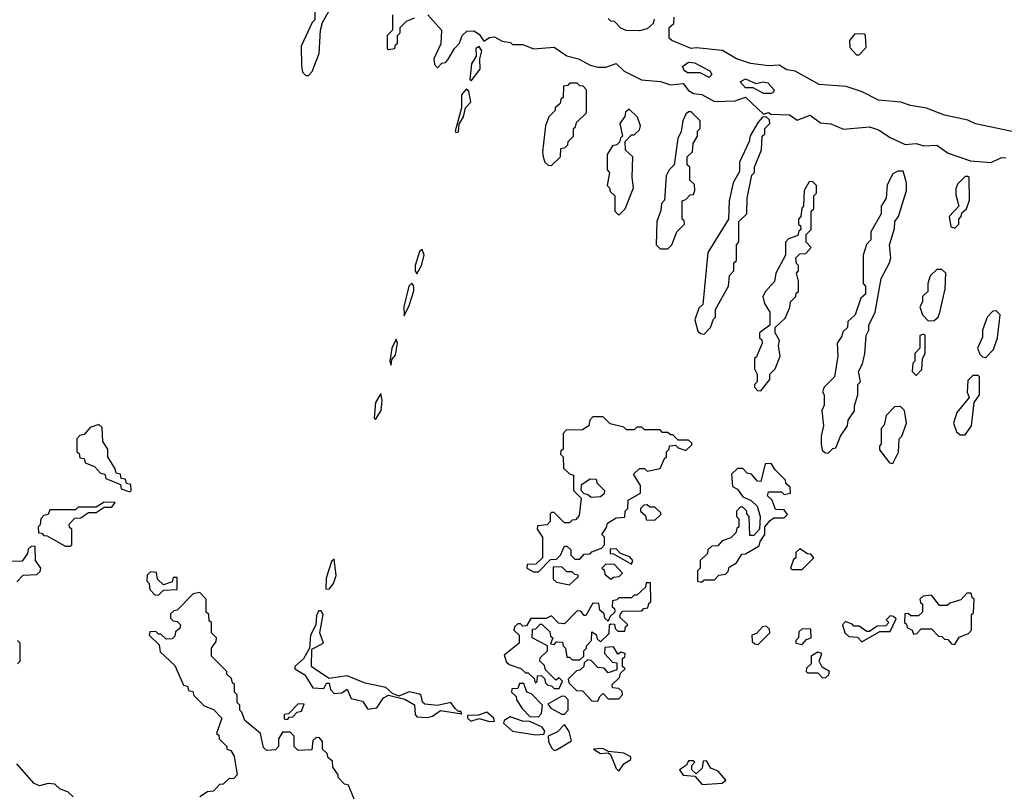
# Model space of a CAD drawing. Extents: x 2807299 to 2951576, y 860688 to 1033801.
# Tile 38 of 72: x 2835379 to 2839186, y 998258 to 1001246. Entities that reach past the tile are written whole.
import ezdxf

# ---------------------------------------------------------------- set-up
doc = ezdxf.new("R2010")
doc.units = 0

msp = doc.modelspace()

# ---------------------------------------------------------------- linework, layer by layer
at = {"layer": '0CON10XD'}
for points in [[(2836520, 1001275), (2836520, 1001245), (2836510, 1001235), (2836467, 1001143), (2836468.3, 1001068.3), (2836473, 1001043), (2836485, 1001030), (2836495, 1001030), (2836510, 1001045), (2836536.7, 1001115), (2836542.5, 1001205), (2836550, 1001235), (2836577, 1001283)], [(2836820, 1001265), (2836820, 1001205), (2836800, 1001185), (2836800, 1001135), (2836805, 1001130), (2836830, 1001135), (2836831.7, 1001148.3), (2836840, 1001155), (2836840, 1001185), (2836850, 1001195), (2836850, 1001215), (2836875, 1001240), (2836905, 1001252.5)], [(2836957.5, 1001265), (2837010, 1001205), (2837007, 1001153), (2836980, 1001095), (2836983, 1001073), (2836995, 1001060), (2837011.7, 1001078.3), (2837025, 1001080), (2837035, 1001090), (2837060, 1001135), (2837080, 1001155), (2837090, 1001185), (2837108.3, 1001201.7), (2837135, 1001203.3), (2837155, 1001190), (2837173.3, 1001163.3), (2837195, 1001176.7), (2837215, 1001180), (2837245, 1001162.5), (2837277, 1001157), (2837285, 1001150), (2837325, 1001150), (2837365, 1001132.5), (2837445, 1001140), (2837495, 1001106.7), (2837540, 1001095), (2837585, 1001070), (2837615, 1001062.5), (2837645, 1001062.5), (2837685, 1001076.7), (2837716.4, 1001046.4), (2837783, 1001013), (2837856.4, 1001006.4), (2837895, 1000993.3), (2837945, 1000998.8), (2837965, 1000972.5), (2837985, 1000960), (2838017, 1000957), (2838065, 1000930), (2838145, 1000932.5), (2838185, 1000946.2), (2838255, 1000880), (2838275, 1000887.5), (2838285, 1000880), (2838355, 1000877.5), (2838385, 1000857.5), (2838435, 1000876.2), (2838475, 1000846.7), (2838515, 1000842.5), (2838565, 1000822.5), (2838665, 1000831.2), (2838700, 1000820), (2838745, 1000790), (2838803, 1000763), (2838845, 1000767.5), (2838875, 1000757.5), (2838925, 1000761.2), (2838969.3, 1000729.3), (2839055, 1000700), (2839135, 1000693.3), (2839175, 1000713.3), (2839191.7, 1000711.7)], [(2837831.7, 1001248.3), (2837828.3, 1001231.7), (2837805, 1001210), (2837775, 1001202.5), (2837723.6, 1001203.6), (2837703.6, 1001213.6), (2837678.3, 1001238.3), (2837665, 1001240), (2837655, 1001250)], [(2839265, 1000803.3), (2839075, 1000843.3), (2839045, 1000857.5), (2838955, 1000876.7), (2838885, 1000903.3), (2838823.6, 1000913.6), (2838786.4, 1000926.4), (2838700, 1000935), (2838636.4, 1000966.4), (2838575, 1000987.5), (2838470, 1000995), (2838377, 1001047), (2838345, 1001052.5), (2838315, 1001070), (2838275, 1001067.5), (2838205, 1001076.7), (2838150, 1001095), (2838097, 1001127), (2837995, 1001136.7), (2837975, 1001133.8), (2837900, 1001165), (2837890, 1001175), (2837890, 1001215), (2837908.3, 1001231.7), (2837910, 1001255)], [(2838625, 1001110), (2838651.7, 1001138.3), (2838650, 1001185), (2838645, 1001190), (2838608.3, 1001191.7), (2838587.5, 1001165), (2838588.3, 1001138.3), (2838615, 1001110), (2838625, 1001110)], [(2837125, 1001010), (2837160, 1001055), (2837157.5, 1001095), (2837166.2, 1001125), (2837155, 1001142.5), (2837142.5, 1001135), (2837143.3, 1001105), (2837126.2, 1001075), (2837120, 1001015), (2837125, 1001010)], [(2838045, 1001022.5), (2838010, 1001040), (2837960.9, 1001040.9), (2837948.9, 1001048.9), (2837941.2, 1001065), (2837965, 1001081.1), (2837988.8, 1001078.8), (2838048, 1001048), (2838055.6, 1001034.4), (2838045, 1001022.5)], [(2837435, 1000682.5), (2837470, 1000715), (2837471.7, 1000748.3), (2837488.3, 1000751.7), (2837498.3, 1000761.7), (2837500, 1000775), (2837520, 1000795), (2837520, 1000825), (2837528.3, 1000831.7), (2837531.7, 1000848.3), (2837570, 1000885), (2837570, 1000975), (2837558.3, 1000988.3), (2837545, 1000990), (2837535, 1001000), (2837505, 1001000), (2837498.3, 1000991.7), (2837481.7, 1000988.3), (2837480, 1000945), (2837471.7, 1000938.3), (2837468.3, 1000921.7), (2837450, 1000905), (2837450, 1000895), (2837425, 1000870), (2837412.5, 1000835), (2837400, 1000735), (2837402.5, 1000715), (2837410, 1000695), (2837423, 1000683), (2837435, 1000682.5)], [(2838285, 1000960), (2838255, 1000960), (2838215, 1000982), (2838185, 1000982), (2838164.4, 1001005.6), (2838185, 1001016.9), (2838225, 1000999.2), (2838255, 1001005.6), (2838271.2, 1001001.2), (2838296, 1000975), (2838293.8, 1000965), (2838285, 1000960)], [(2837065, 1000810), (2837075, 1000812.5), (2837078.3, 1000841.7), (2837095, 1000870), (2837102.5, 1000905), (2837123, 1000927), (2837115, 1000970), (2837105, 1000977.5), (2837086.7, 1000955), (2837087.5, 1000905), (2837063.3, 1000815), (2837065, 1000810)], [(2837695, 1000490), (2837720, 1000515), (2837752.5, 1000595), (2837747.5, 1000635), (2837750, 1000715), (2837721.7, 1000741.7), (2837720, 1000775), (2837745, 1000800), (2837755, 1000800), (2837775, 1000820), (2837780, 1000835), (2837768.3, 1000868.3), (2837735, 1000900), (2837721.7, 1000888.3), (2837718.3, 1000871.7), (2837700, 1000845), (2837710, 1000795), (2837701.7, 1000788.3), (2837698.3, 1000771.7), (2837688.3, 1000761.7), (2837671.7, 1000758.3), (2837650, 1000725), (2837650, 1000665), (2837660, 1000655), (2837650, 1000605), (2837660, 1000595), (2837661.7, 1000581.7), (2837680, 1000565), (2837680, 1000505), (2837695, 1000490)], [(2837885, 1000360), (2837900, 1000375), (2837920, 1000425), (2837950, 1000455), (2837948.3, 1000468.3), (2837940, 1000475), (2837940, 1000545), (2837955, 1000550), (2837971.7, 1000568.3), (2837985, 1000570), (2837990, 1000585), (2837988.3, 1000608.3), (2837970, 1000625), (2837970, 1000675), (2837960, 1000685), (2837960, 1000715), (2837980, 1000735), (2837983, 1000767), (2838000, 1000795), (2838000, 1000815), (2838010, 1000825), (2838010, 1000855), (2837975, 1000890), (2837965, 1000890), (2837955, 1000880), (2837942.5, 1000855), (2837937, 1000813), (2837923.6, 1000786.4), (2837910, 1000685), (2837890, 1000665), (2837878.3, 1000641.7), (2837871.7, 1000548.3), (2837860, 1000535), (2837858.3, 1000508.3), (2837842.5, 1000465), (2837840, 1000375), (2837855, 1000360), (2837885, 1000360)], [(2838025, 1000030), (2838050, 1000055), (2838061.7, 1000088.3), (2838070, 1000095), (2838070, 1000125), (2838120, 1000215), (2838123, 1000257), (2838140, 1000275), (2838140, 1000305), (2838150, 1000315), (2838150, 1000375), (2838160, 1000385), (2838160, 1000465), (2838190, 1000495), (2838192.5, 1000555), (2838210, 1000645), (2838220, 1000655), (2838220, 1000675), (2838247, 1000743), (2838250, 1000795), (2838260, 1000805), (2838260, 1000825), (2838280, 1000845), (2838278.3, 1000858.3), (2838265, 1000870), (2838251.7, 1000868.3), (2838235, 1000850), (2838203, 1000797), (2838200, 1000775), (2838162.5, 1000695), (2838161.7, 1000658.3), (2838137.5, 1000615), (2838122.5, 1000545), (2838120, 1000475), (2838040, 1000345), (2838020, 1000145), (2838005, 1000130), (2837990, 1000085), (2838001.7, 1000041.7), (2838011.7, 1000031.7), (2838025, 1000030)], [(2838505, 999570), (2838523, 999587), (2838535, 999590), (2838552.5, 999635), (2838580, 999675), (2838583, 999697), (2838607, 999733), (2838607, 999753), (2838620, 999795), (2838620, 999835), (2838630, 999845), (2838622.5, 999885), (2838637.5, 999915), (2838647.5, 999955), (2838652.5, 1000025), (2838662.5, 1000045), (2838662.5, 1000065), (2838687.5, 1000115), (2838710, 1000245), (2838742.5, 1000305), (2838747.5, 1000325), (2838742.5, 1000375), (2838761.7, 1000438.3), (2838762.5, 1000465), (2838777.5, 1000485), (2838807.5, 1000585), (2838807.5, 1000615), (2838795, 1000660), (2838775, 1000660), (2838755, 1000650), (2838733, 1000607), (2838730, 1000555), (2838710, 1000525), (2838710, 1000495), (2838670, 1000425), (2838670, 1000395), (2838653, 1000377), (2838640, 1000335), (2838640, 1000225), (2838650, 1000215), (2838650, 1000185), (2838631.7, 1000168.3), (2838610, 1000105), (2838581.7, 1000078.3), (2838580, 1000055), (2838561.7, 1000038.3), (2838558.3, 1000021.7), (2838540, 999995), (2838542.5, 999945), (2838530, 999865), (2838490, 999825), (2838483, 999807), (2838490, 999795), (2838490, 999755), (2838480, 999735), (2838487.5, 999675), (2838477.5, 999635), (2838477.5, 999605), (2838481.7, 999581.7), (2838491.7, 999571.7), (2838505, 999570)], [(2838245, 999810), (2838280, 999855), (2838280, 999875), (2838300, 999895), (2838320, 999945), (2838312.5, 999985), (2838317.5, 1000005), (2838300, 1000035), (2838300, 1000055), (2838338.3, 1000091.7), (2838357, 1000133), (2838360, 1000155), (2838380, 1000175), (2838381.7, 1000188.3), (2838390, 1000195), (2838390, 1000235), (2838382.5, 1000265), (2838390, 1000275), (2838390, 1000295), (2838383, 1000303), (2838380, 1000325), (2838395, 1000340), (2838418.3, 1000341.7), (2838440, 1000365), (2838420, 1000385), (2838420, 1000415), (2838440, 1000435), (2838440, 1000505), (2838450, 1000515), (2838450, 1000565), (2838460, 1000575), (2838460, 1000605), (2838445, 1000620), (2838431.7, 1000618.3), (2838412.5, 1000585), (2838410, 1000525), (2838403, 1000517), (2838400, 1000485), (2838390, 1000475), (2838390, 1000455), (2838398.3, 1000448.3), (2838400, 1000435), (2838391.7, 1000428.3), (2838388.3, 1000411.7), (2838351.7, 1000398.3), (2838340, 1000385), (2838340, 1000335), (2838302.5, 1000265), (2838297, 1000233), (2838262.5, 1000195), (2838252.5, 1000175), (2838258.3, 1000148.3), (2838280, 1000115), (2838280, 1000065), (2838240, 1000035), (2838240, 1000015), (2838248.3, 1000008.3), (2838250, 999995), (2838228.3, 999941.7), (2838220, 999935), (2838220, 999895), (2838230, 999875), (2838230, 999845), (2838220, 999835), (2838220, 999825), (2838231.7, 999811.7), (2838245, 999810)], [(2838995, 1000440), (2839010, 1000455), (2839010, 1000475), (2839020, 1000485), (2839021.7, 1000498.3), (2839040, 1000515), (2839051.7, 1000548.3), (2839050, 1000635), (2839045, 1000640), (2839035, 1000640), (2839005, 1000610), (2838998.3, 1000591.7), (2838998.3, 1000568.3), (2839010, 1000525), (2838972.5, 1000485), (2838980, 1000445), (2838995, 1000440)], [(2836915, 1000262.5), (2836932.5, 1000295), (2836942.5, 1000335), (2836935, 1000357.5), (2836925, 1000350), (2836907.5, 1000295), (2836907.5, 1000275), (2836915, 1000262.5)], [(2838891.7, 1000081.7), (2838915, 1000082.5), (2838930, 1000095), (2838937, 1000113), (2838957.5, 1000205), (2838960, 1000265), (2838945, 1000280), (2838925, 1000280), (2838900, 1000255), (2838890, 1000225), (2838890, 1000195), (2838870, 1000175), (2838870, 1000155), (2838860, 1000135), (2838870, 1000105), (2838891.7, 1000081.7)], [(2836865, 1000100), (2836885, 1000140), (2836903, 1000197), (2836902.5, 1000215), (2836895, 1000227.5), (2836883.8, 1000215), (2836863.8, 1000135), (2836865, 1000100)], [(2839115, 999940), (2839145, 999970), (2839160, 1000015), (2839170, 1000105), (2839155, 1000120), (2839141.7, 1000118.3), (2839120, 1000095), (2839102.5, 1000045), (2839101.7, 1000018.3), (2839082.5, 999975), (2839091.7, 999951.7), (2839101.7, 999941.7), (2839115, 999940)], [(2836815, 999910), (2836818.3, 999931.7), (2836831.7, 999948.3), (2836840, 999995), (2836835, 1000010), (2836817.5, 999975), (2836810, 999925), (2836815, 999910)], [(2838845, 999870), (2838867, 999893), (2838870, 999935), (2838880, 999955), (2838880, 1000025), (2838875, 1000030), (2838860, 1000025), (2838860, 999975), (2838840, 999955), (2838840, 999925), (2838833, 999917), (2838830, 999885), (2838845, 999870)], [(2839035, 999640), (2839060, 999675), (2839070, 999765), (2839090, 999795), (2839090, 999865), (2839085, 999870), (2839065, 999870), (2839045, 999850), (2839042.5, 999805), (2839050, 999785), (2839003, 999727), (2838990, 999685), (2839001.7, 999651.7), (2839015, 999640), (2839035, 999640)], [(2836755, 999700), (2836776.2, 999735), (2836780, 999775), (2836775, 999800), (2836754.2, 999765.8), (2836750, 999705), (2836755, 999700)], [(2838755, 999530), (2838777, 999573), (2838780, 999625), (2838790, 999635), (2838807.5, 999685), (2838800, 999735), (2838785, 999750), (2838761.7, 999748.3), (2838730, 999715), (2838721.7, 999678.3), (2838710, 999665), (2838710, 999605), (2838703, 999597), (2838703, 999583), (2838741.7, 999531.7), (2838755, 999530)], [(2837385, 999110), (2837431.7, 999158.3), (2837455, 999160), (2837470, 999175), (2837485, 999210), (2837495, 999210), (2837510, 999195), (2837510, 999175), (2837525, 999160), (2837545, 999160), (2837561.7, 999178.3), (2837585, 999180), (2837591.7, 999188.3), (2837628.3, 999201.7), (2837640, 999215), (2837640, 999245), (2837630, 999255), (2837648.3, 999281.7), (2837651.7, 999298.3), (2837685, 999320), (2837718.3, 999321.7), (2837720, 999345), (2837730, 999355), (2837731.7, 999388.3), (2837780, 999415), (2837780, 999445), (2837751.7, 999488.3), (2837775, 999510), (2837795, 999510), (2837805, 999500), (2837855, 999510), (2837871.7, 999548.3), (2837880, 999555), (2837880, 999575), (2837890, 999585), (2837891.7, 999598.3), (2837915, 999600), (2837925, 999590), (2837955, 999580), (2837978.3, 999601.7), (2837978.3, 999608.3), (2837965, 999620), (2837925, 999620), (2837905, 999640), (2837895, 999640), (2837885, 999650), (2837865, 999650), (2837855, 999660), (2837795, 999660), (2837785, 999670), (2837765, 999670), (2837755, 999660), (2837725, 999660), (2837715, 999670), (2837662.5, 999682.5), (2837635, 999710), (2837595, 999710), (2837583, 999697), (2837580, 999675), (2837555, 999660), (2837491.7, 999658.3), (2837480, 999645), (2837480, 999585), (2837471.7, 999578.3), (2837470, 999565), (2837480, 999555), (2837481.7, 999511.7), (2837505, 999490), (2837520, 999485), (2837520, 999425), (2837550, 999395), (2837541.7, 999328.3), (2837528.3, 999311.7), (2837515, 999310), (2837505, 999300), (2837485, 999300), (2837445, 999340), (2837435, 999340), (2837430, 999335), (2837430, 999305), (2837418.3, 999291.7), (2837381.7, 999288.3), (2837380, 999275), (2837400, 999245), (2837400, 999165), (2837375, 999140), (2837341.7, 999138.3), (2837340, 999125), (2837365, 999110), (2837385, 999110)], [(2835805, 999420), (2835810, 999425), (2835808.3, 999448.3), (2835791.7, 999451.7), (2835788.3, 999468.3), (2835771.7, 999471.7), (2835768.3, 999488.3), (2835751.7, 999491.7), (2835748.3, 999508.3), (2835720, 999555), (2835720, 999585), (2835700, 999615), (2835698.3, 999668.3), (2835685, 999680), (2835651.7, 999668.3), (2835628.3, 999641.7), (2835611.7, 999638.3), (2835600, 999625), (2835600, 999575), (2835608.3, 999568.3), (2835611.7, 999551.7), (2835628.3, 999548.3), (2835631.7, 999531.7), (2835668.3, 999518.3), (2835691.7, 999491.7), (2835708.3, 999488.3), (2835711.7, 999471.7), (2835768.3, 999448.3), (2835771.7, 999431.7), (2835805, 999420)], [(2838015, 999070), (2838025, 999080), (2838065, 999080), (2838081.7, 999098.3), (2838108.3, 999101.7), (2838118.3, 999111.7), (2838121.7, 999128.3), (2838150, 999145), (2838171.7, 999178.3), (2838185, 999180), (2838238.3, 999211.7), (2838241.7, 999228.3), (2838260, 999255), (2838260, 999285), (2838280.7, 999309.3), (2838295, 999320), (2838335, 999320), (2838348.3, 999331.7), (2838335, 999350), (2838301.7, 999351.7), (2838288.3, 999388.3), (2838270, 999405), (2838275, 999420), (2838325, 999420), (2838335, 999410), (2838360, 999415), (2838358.3, 999438.3), (2838341.7, 999451.7), (2838340, 999465), (2838300, 999505), (2838285, 999530), (2838261.7, 999528.3), (2838245, 999460), (2838231.7, 999461.7), (2838208.3, 999488.3), (2838191.7, 999491.7), (2838175, 999510), (2838155, 999510), (2838131.7, 999488.3), (2838135, 999440), (2838155, 999430), (2838175, 999400), (2838207, 999387), (2838230, 999365), (2838242.5, 999325), (2838240, 999275), (2838218.3, 999251.7), (2838201.7, 999251.7), (2838200, 999325), (2838190, 999335), (2838190, 999345), (2838175, 999360), (2838165, 999360), (2838150, 999345), (2838150, 999325), (2838160, 999315), (2838160, 999285), (2838151.7, 999278.3), (2838148.3, 999261.7), (2838128.3, 999241.7), (2838095, 999230), (2838078.3, 999211.7), (2838055, 999210), (2838040, 999195), (2838038.3, 999181.7), (2838010, 999155), (2838010, 999125), (2838000, 999115), (2838000, 999075), (2838015, 999070)], [(2837588.3, 999398.3), (2837575, 999410), (2837561.7, 999411.7), (2837550, 999425), (2837551.7, 999448.3), (2837585, 999470), (2837608.3, 999468.3), (2837610, 999455), (2837640, 999425), (2837638.3, 999411.7), (2837625, 999400), (2837588.3, 999398.3)], [(2835575, 999210), (2835580, 999215), (2835580, 999275), (2835571.7, 999281.7), (2835570, 999295), (2835591.7, 999318.3), (2835615, 999320), (2835645, 999340), (2835675, 999340), (2835705, 999360), (2835735, 999360), (2835748.3, 999378.3), (2835705, 999380), (2835675, 999360), (2835605, 999360), (2835595, 999350), (2835495, 999350), (2835488.3, 999331.7), (2835471.7, 999328.3), (2835460, 999315), (2835458.3, 999291.7), (2835450, 999285), (2835451.7, 999261.7), (2835465, 999260), (2835471.7, 999251.7), (2835485, 999250), (2835555, 999210), (2835575, 999210)], [(2837835, 999310), (2837858.3, 999331.7), (2837858.3, 999338.3), (2837835, 999360), (2837815, 999360), (2837805, 999370), (2837791.7, 999368.3), (2837780, 999355), (2837780, 999345), (2837798.3, 999328.3), (2837801.7, 999311.7), (2837835, 999310)], [(2835368.3, 999071.7), (2835391.7, 999098.3), (2835445, 999100), (2835458.3, 999111.7), (2835460, 999125), (2835440, 999155), (2835438.3, 999208.3), (2835425, 999210), (2835411.7, 999198.3), (2835408.3, 999181.7), (2835388.3, 999151.7), (2835345, 999150)], [(2837745, 999140), (2837750, 999155), (2837738.3, 999168.3), (2837701.7, 999181.7), (2837685, 999200), (2837661.7, 999198.3), (2837661.7, 999181.7), (2837675, 999180), (2837745, 999140)], [(2838405, 999120), (2838450, 999165), (2838438.3, 999178.3), (2838425, 999180), (2838395, 999200), (2838380, 999185), (2838380, 999165), (2838371.7, 999158.3), (2838360, 999125), (2838365, 999120), (2838405, 999120)], [(2836575, 999043.3), (2836592.5, 999065), (2836603, 999097), (2836595, 999160), (2836585, 999150), (2836564.1, 999085.9), (2836562.5, 999045), (2836575, 999043.3)], [(2837505, 999060), (2837538.3, 999091.7), (2837538.3, 999098.3), (2837525, 999100), (2837515, 999110), (2837495, 999110), (2837475, 999130), (2837441.7, 999128.3), (2837441.7, 999081.7), (2837455, 999070), (2837505, 999060)], [(2837665, 999082.5), (2837675, 999090), (2837697, 999093), (2837710, 999105), (2837678.3, 999138.3), (2837645, 999140), (2837630, 999125), (2837638.3, 999118.3), (2837641.7, 999101.7), (2837665, 999082.5)], [(2835915, 999020), (2835935, 999040), (2835988.3, 999041.7), (2835988.3, 999088.3), (2835971.7, 999088.3), (2835968.3, 999071.7), (2835935, 999060), (2835911.7, 999081.7), (2835908.3, 999108.3), (2835885, 999110), (2835871.7, 999098.3), (2835870, 999075), (2835880, 999065), (2835881.7, 999041.7), (2835901.7, 999021.7), (2835915, 999020)], [(2837465, 998660), (2837478.3, 998688.3), (2837465, 998700), (2837451.7, 998691.7), (2837411.7, 998731.7), (2837408.3, 998748.3), (2837390, 998765), (2837391.7, 998778.3), (2837420, 998805), (2837420, 998825), (2837360, 998855), (2837361.7, 998888.3), (2837375, 998890), (2837391.7, 998908.3), (2837398.3, 998908.3), (2837428.3, 998878.3), (2837431.7, 998861.7), (2837440, 998855), (2837431.7, 998831.7), (2837445, 998830), (2837455, 998840), (2837478.3, 998838.3), (2837480, 998825), (2837490, 998815), (2837495, 998780), (2837505, 998780), (2837515, 998770), (2837545, 998770), (2837560, 998785), (2837560, 998805), (2837570, 998815), (2837570, 998825), (2837590, 998845), (2837591.7, 998878.3), (2837608.3, 998868.3), (2837611.7, 998851.7), (2837625, 998840), (2837658.3, 998871.7), (2837660, 998905), (2837665, 998910), (2837678.3, 998908.3), (2837681.7, 998891.7), (2837691.7, 998881.7), (2837718.3, 998881.7), (2837721.7, 998898.3), (2837730, 998905), (2837700, 998935), (2837701.7, 998948.3), (2837711.7, 998958.3), (2837785, 998960), (2837791.7, 998968.3), (2837808.3, 998971.7), (2837811.7, 998988.3), (2837820, 998995), (2837818.3, 999068.3), (2837801.7, 999068.3), (2837798.3, 999051.7), (2837765, 999020), (2837755, 999020), (2837745, 999010), (2837695, 999010), (2837688.3, 999001.7), (2837671.7, 998998.3), (2837670, 998975), (2837678.3, 998968.3), (2837680, 998955), (2837661.7, 998938.3), (2837655, 998920), (2837641.7, 998931.7), (2837638.3, 998948.3), (2837621.7, 998961.7), (2837618.3, 998988.3), (2837595, 998990), (2837568.3, 998941.7), (2837561.7, 998941.7), (2837548.3, 998958.3), (2837535, 998960), (2837485, 998910), (2837461.7, 998911.7), (2837435, 998940), (2837415, 998930), (2837355, 998930), (2837338.3, 998901.7), (2837325, 998900), (2837315, 998910), (2837305, 998910), (2837291.7, 998898.3), (2837290, 998885), (2837310, 998865), (2837310, 998835), (2837251.7, 998788.3), (2837261.7, 998761.7), (2837271.7, 998751.7), (2837317, 998737), (2837335, 998720), (2837345, 998720), (2837368.3, 998698.3), (2837371.7, 998681.7), (2837380, 998685), (2837381.7, 998708.3), (2837395, 998710), (2837408.3, 998698.3), (2837411.7, 998681.7), (2837421.7, 998671.7), (2837435, 998670), (2837445, 998660), (2837465, 998660)], [(2836671.7, 998231.7), (2836650, 998285), (2836635, 998290), (2836610, 998315), (2836610, 998325), (2836590, 998355), (2836588.3, 998378.3), (2836571.7, 998391.7), (2836568.3, 998408.3), (2836550, 998425), (2836550, 998455), (2836538.3, 998468.3), (2836525, 998470), (2836511.7, 998458.3), (2836508.3, 998421.7), (2836455, 998420), (2836440, 998435), (2836440, 998475), (2836425, 998490), (2836395, 998490), (2836380, 998465), (2836380, 998435), (2836368.3, 998421.7), (2836335, 998420), (2836321.7, 998431.7), (2836310, 998485), (2836250, 998535), (2836238.3, 998568.3), (2836230, 998575), (2836230, 998595), (2836220, 998605), (2836220, 998635), (2836210, 998645), (2836210, 998675), (2836201.7, 998681.7), (2836198.3, 998698.3), (2836180, 998715), (2836180, 998725), (2836120, 998785), (2836120, 998815), (2836138.3, 998841.7), (2836140, 998855), (2836120, 998875), (2836120, 998915), (2836111.7, 998921.7), (2836110, 998945), (2836100, 998955), (2836100, 999005), (2836075, 999030), (2836050, 999025), (2835988.3, 998961.7), (2835975, 998960), (2835961.7, 998948.3), (2835961.7, 998931.7), (2835971.7, 998921.7), (2835988.3, 998918.3), (2836000, 998905), (2835998.3, 998891.7), (2835981.7, 998878.3), (2835978.3, 998861.7), (2835968.3, 998851.7), (2835945, 998850), (2835925, 998870), (2835915, 998870), (2835905, 998880), (2835881.7, 998878.3), (2835880, 998865), (2835918.3, 998828.3), (2835921.7, 998801.7), (2835978.3, 998748.3), (2836011.7, 998671.7), (2836028.3, 998668.3), (2836031.7, 998651.7), (2836048.3, 998648.3), (2836051.7, 998631.7), (2836091.7, 998591.7), (2836128.3, 998578.3), (2836160, 998545), (2836140, 998485), (2836148.3, 998478.3), (2836150, 998465), (2836180, 998435), (2836180, 998425), (2836195, 998420), (2836208.3, 998398.3), (2836220, 998325), (2836205, 998310), (2836188.3, 998311.7), (2836165, 998290), (2836151.7, 998288.3), (2836128.3, 998261.7), (2836105, 998260), (2836075, 998240)], [(2838995, 998830), (2839011.7, 998858.3), (2839048.3, 998871.7), (2839060, 998885), (2839060, 998945), (2839067.5, 998952.5), (2839070, 999005), (2839061.7, 999011.7), (2839058.3, 999028.3), (2839041.7, 999028.3), (2839018.3, 999001.7), (2838975, 998990), (2838965, 998980), (2838935, 998980), (2838905, 999020), (2838873, 999017), (2838860, 999005), (2838861.7, 998991.7), (2838870, 998985), (2838870, 998955), (2838855, 998940), (2838825, 998940), (2838815, 998950), (2838801.7, 998948.3), (2838800, 998915), (2838808.3, 998908.3), (2838810, 998895), (2838830, 998885), (2838835, 998870), (2838848.3, 998871.7), (2838865, 998890), (2838905, 998890), (2838931.7, 998861.7), (2838945, 998860), (2838955, 998850), (2838968.3, 998848.3), (2838981.7, 998831.7), (2838995, 998830)], [(2836955, 998547.5), (2836975, 998552.5), (2837006.1, 998573.9), (2837088.3, 998561.7), (2837085, 998570), (2837075, 998570), (2837062.5, 998582.5), (2837045.8, 998605.8), (2836995, 998593.3), (2836945, 998598.8), (2836936, 998606), (2836931.7, 998631.7), (2836925, 998637.5), (2836885, 998646), (2836845, 998630), (2836820, 998640), (2836795, 998663.3), (2836715, 998680), (2836645, 998708), (2836575, 998697.5), (2836515, 998737.5), (2836507.5, 998745), (2836508.3, 998811.7), (2836553.3, 998835), (2836540, 998875), (2836552.5, 998945), (2836545, 998960), (2836535, 998960), (2836527, 998943), (2836523.8, 998906.2), (2836503.9, 998866.1), (2836500, 998815), (2836476.2, 998773.8), (2836442.5, 998745), (2836443.3, 998735), (2836481.7, 998711.7), (2836511.7, 998661.7), (2836555, 998660), (2836565, 998680), (2836575, 998680), (2836580, 998655), (2836595, 998640), (2836625, 998642.5), (2836645, 998656.7), (2836660.7, 998620.7), (2836705, 998610), (2836725, 998580), (2836760, 998585), (2836786.1, 998623.9), (2836805, 998633.3), (2836867.7, 998617.7), (2836906, 998596), (2836908.3, 998558.3), (2836915, 998550), (2836955, 998547.5)], [(2838635, 998840), (2838705, 998880), (2838745, 998880), (2838768.3, 998928.3), (2838758.3, 998938.3), (2838745, 998940), (2838730, 998925), (2838740, 998915), (2838728.3, 998901.7), (2838695, 998900), (2838665, 998880), (2838655, 998880), (2838625, 998900), (2838605, 998900), (2838598.3, 998908.3), (2838571.7, 998918.3), (2838560, 998905), (2838570, 998875), (2838585, 998860), (2838618.3, 998858.3), (2838635, 998840)], [(2838235, 998830), (2838280, 998875), (2838278.3, 998888.3), (2838265, 998900), (2838251.7, 998898.3), (2838228.3, 998871.7), (2838210, 998865), (2838211.7, 998841.7), (2838221.7, 998831.7), (2838235, 998830)], [(2838405, 998830), (2838421.7, 998848.3), (2838440, 998855), (2838438.3, 998888.3), (2838405, 998890), (2838391.7, 998878.3), (2838390, 998855), (2838380, 998845), (2838380, 998835), (2838405, 998830)], [(2835370, 998755), (2835380, 998765), (2835380, 998835), (2835370, 998845)], [(2837615, 998610), (2837621.7, 998628.3), (2837635, 998640), (2837655, 998620), (2837695, 998620), (2837710, 998635), (2837708.3, 998648.3), (2837695, 998660), (2837671.7, 998661.7), (2837670, 998675), (2837698.3, 998701.7), (2837701.7, 998718.3), (2837720, 998735), (2837710, 998745), (2837710, 998775), (2837718.3, 998781.7), (2837720, 998795), (2837705, 998800), (2837691.7, 998791.7), (2837675, 998820), (2837641.7, 998818.3), (2837640, 998795), (2837671.7, 998761.7), (2837688.3, 998758.3), (2837688.3, 998731.7), (2837655, 998720), (2837638.3, 998738.3), (2837615, 998740), (2837588.3, 998768.3), (2837575, 998770), (2837561.7, 998758.3), (2837560, 998745), (2837545, 998730), (2837531.7, 998728.3), (2837500, 998695), (2837501.7, 998681.7), (2837531.7, 998651.7), (2837555, 998650), (2837591.7, 998611.7), (2837615, 998610)], [(2838495, 998700), (2838508.3, 998711.7), (2838510, 998725), (2838481.7, 998741.7), (2838470, 998765), (2838480, 998795), (2838465, 998800), (2838440, 998785), (2838440, 998755), (2838421.7, 998738.3), (2838420, 998725), (2838425, 998720), (2838465, 998720), (2838481.7, 998701.7), (2838495, 998700)], [(2837385, 998550), (2837397, 998563), (2837400, 998595), (2837358.3, 998638.3), (2837340, 998645), (2837328.3, 998678.3), (2837311.7, 998678.3), (2837305, 998660), (2837281.7, 998658.3), (2837280, 998645), (2837298.3, 998628.3), (2837300, 998615), (2837321.7, 998581.7), (2837351.7, 998551.7), (2837385, 998550)], [(2836415, 998540), (2836421.7, 998548.3), (2836435, 998550), (2836451.7, 998568.3), (2836468.3, 998571.7), (2836478.3, 998598.3), (2836455, 998600), (2836418.3, 998561.7), (2836401.7, 998558.3), (2836401.7, 998541.7), (2836415, 998540)], [(2837485, 998560), (2837500, 998575), (2837500, 998615), (2837488.3, 998628.3), (2837475, 998630), (2837421.7, 998598.3), (2837433, 998583), (2837475, 998560), (2837485, 998560)], [(2837195, 998532), (2837215, 998533.3), (2837212.5, 998545), (2837185, 998567.5), (2837153.3, 998556.7), (2837110, 998555), (2837110, 998545), (2837123.6, 998533.6), (2837155, 998543.3), (2837195, 998532)], [(2837375, 998480), (2837405, 998483.3), (2837410, 998495), (2837399.5, 998509.5), (2837351.7, 998531.7), (2837323.6, 998533.6), (2837275, 998550), (2837252.5, 998535), (2837250, 998525), (2837285, 998493.8), (2837375, 998480)], [(2837445, 998420), (2837455, 998422.5), (2837512.5, 998457.5), (2837503.6, 998493.6), (2837485, 998520), (2837458.8, 998491.2), (2837422.5, 998475), (2837424, 998454), (2837435, 998430), (2837445, 998420)], [(2837695, 998340), (2837715, 998367.5), (2837742.5, 998385), (2837742.5, 998395), (2837715, 998408.8), (2837656.2, 998416.2), (2837632.3, 998427.7), (2837597.5, 998425), (2837625, 998408), (2837655, 998410), (2837663.8, 998403.8), (2837685, 998350), (2837695, 998340)], [(2835585, 998240), (2835565, 998260), (2835535, 998270), (2835515, 998290), (2835488.3, 998291.7), (2835455, 998282.5), (2835435, 998292.5), (2835368.3, 998368.3)], [(2838018.3, 998288.3), (2838095, 998293.3), (2838110, 998305), (2838079.3, 998339.3), (2838051.7, 998351.7), (2838035, 998380), (2838021.7, 998378.3), (2838018.3, 998351.7), (2837995, 998330), (2837977.5, 998345), (2837978.3, 998361.7), (2837990, 998375), (2837985, 998380), (2837965, 998380), (2837956.7, 998363.3), (2837930, 998345), (2837943.8, 998323.8), (2837990, 998320), (2838018.3, 998288.3)]]:
    msp.add_lwpolyline(points, dxfattribs=at)

doc.saveas('drawing.dxf')
